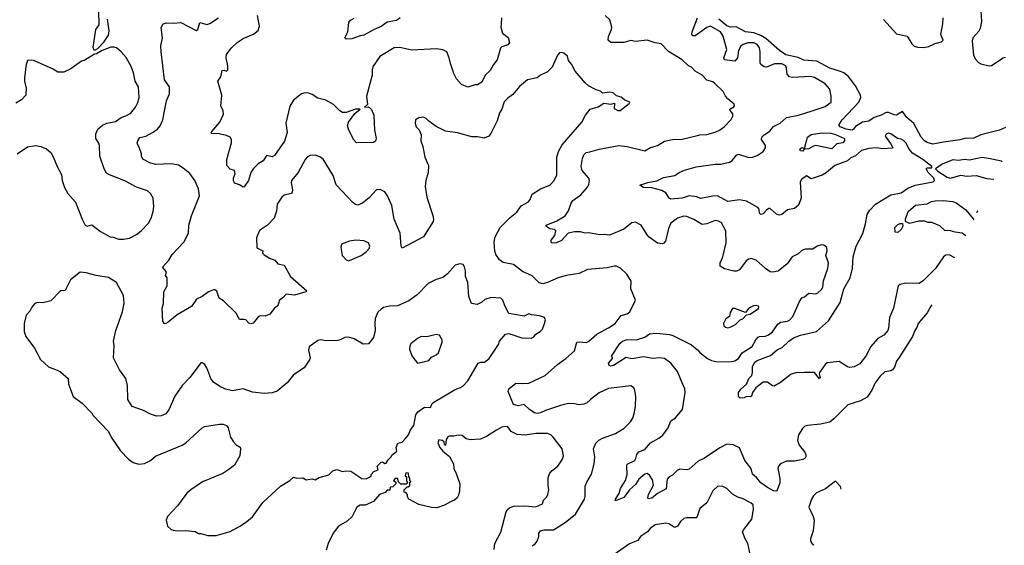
# Model space of a CAD drawing. Extents: x 2133461 to 2293071, y 753526 to 916327.
# Tile 37 of 256: x 2225698 to 2234105, y 778050 to 782539. Entities that reach past the tile are written whole.
import ezdxf

# ---------------------------------------------------------------- set-up
doc = ezdxf.new("R2010")
doc.units = 0

msp = doc.modelspace()

# ---------------------------------------------------------------- linework, layer by layer
at = {"layer": '0CON10XD'}
for points in [[(2226371.2, 782615), (2226373.6, 782496.4), (2226343.8, 782455), (2226323.6, 782303.6), (2226331.7, 782281.7)], [(2226331.7, 782281.7), (2226345, 782282.5), (2226365.8, 782294.2), (2226415, 782348), (2226455, 782407.5), (2226462.5, 782445), (2226447.5, 782545)], [(2230073.8, 778045), (2230098.1, 778061.9), (2230115.5, 778084.5), (2230130, 778125), (2230131.2, 778155), (2230145.7, 778174.3), (2230175, 778182.9), (2230255, 778182), (2230355, 778245.7), (2230444.2, 778315), (2230521.5, 778445), (2230526.6, 778466.6), (2230526.7, 778555), (2230540.2, 778589.8), (2230580.8, 778659.2), (2230603.3, 778746.7), (2230609.6, 778805), (2230597.8, 778875), (2230617.4, 778922.6), (2230642.8, 778947.2), (2230675, 778965.7), (2230785.4, 779004.6), (2230858.3, 779051.7), (2230914, 779105), (2230933, 779137), (2230945.8, 779175), (2230955.8, 779235), (2230959.2, 779325), (2230947, 779387), (2230939.3, 779399.3), (2230915, 779412.5), (2230725, 779390.8), (2230645, 779351.9), (2230572.5, 779295), (2230537.5, 779265), (2230515, 779256.5), (2230475, 779249.5), (2230435, 779260), (2230385, 779260.5), (2230315, 779244.5), (2230187, 779203), (2230145, 779182.5), (2230115, 779176.9), (2230095, 779182.5), (2230055, 779208), (2230005, 779252), (2229955, 779241.9), (2229915, 779253.8), (2229869.2, 779365), (2229873.9, 779386.1), (2229935, 779436), (2229995, 779431.2), (2230045, 779435.4), (2230185, 779500), (2230290.8, 779595), (2230362.5, 779645), (2230435, 779712.5), (2230455, 779784), (2230475, 779788.2), (2230536.2, 779783.8), (2230557.5, 779795), (2230626.4, 779853.6), (2230725, 779906.7), (2230782.5, 779945), (2230835, 780012.9), (2230885, 780026.2), (2230908.8, 780045), (2230956.7, 780145), (2230915, 780240), (2230918.8, 780305), (2230881.2, 780365), (2230828.3, 780418.3), (2230795, 780434), (2230775, 780435.7), (2230715, 780419.2), (2230545, 780405.7), (2230475, 780372), (2230365, 780354.2), (2230295, 780334.4), (2230205.4, 780294.6), (2230165, 780283.5), (2230133.4, 780293.4), (2230075, 780351.1), (2229990.8, 780389.2), (2229915, 780450), (2229825, 780464.6), (2229795, 780489.2), (2229764.7, 780535), (2229755, 780562.5), (2229747.9, 780642.1), (2229758.1, 780685), (2229799.4, 780765), (2229885, 780851.4), (2229942.5, 780895), (2229979.1, 780950.9), (2230041.2, 780985), (2230056.2, 781005), (2230075, 781050), (2230145, 781096.2), (2230225, 781126.2), (2230262, 781165), (2230285.7, 781215), (2230283.3, 781365), (2230297.8, 781415), (2230330.6, 781469.4), (2230496.7, 781665), (2230530, 781725), (2230570, 781775), (2230637.5, 781795), (2230685, 781826.7), (2230745, 781818.8), (2230777.5, 781827.5), (2230775, 781780), (2230805, 781762.5), (2230825, 781762.5), (2230902.5, 781825), (2230907.5, 781835), (2230865, 781852.5), (2230835, 781878.8), (2230795, 781890), (2230765, 781914.2), (2230735, 781920.8), (2230675, 781912.5), (2230658.3, 781928.3), (2230620.5, 781940.5), (2230554.4, 781974.4), (2230525, 781998.8), (2230439.7, 782099.7), (2230410.7, 782160.7), (2230385, 782190), (2230375, 782227.5), (2230345, 782253.3), (2230325, 782260), (2230307.5, 782255), (2230291.2, 782235), (2230244.2, 782135), (2230204.6, 782095.4), (2230144.3, 782065.7), (2230115, 782043.8), (2230033.9, 782026.1), (2229965, 781968.8), (2229908.2, 781901.8), (2229865, 781870), (2229835, 781836.7), (2229814.2, 781775), (2229795, 781743.3), (2229774.3, 781675.7), (2229722.1, 781567.9), (2229704.3, 781545.7), (2229665, 781528), (2229607.9, 781537.9), (2229557.9, 781537.9), (2229435, 781572), (2229335, 781586), (2229255, 781626.7), (2229191.7, 781671.7), (2229170, 781695), (2229145, 781707.5), (2229105, 781702.5), (2229077.5, 781685), (2229073.9, 781653.9), (2229083.9, 781623.9), (2229108.3, 781598.3), (2229126.7, 781555), (2229123.8, 781505), (2229141.2, 781455), (2229158, 781365), (2229189.2, 781295), (2229186, 781235), (2229164.4, 781165.6), (2229161.1, 781115), (2229173.1, 781023.1), (2229226.4, 780866.4), (2229232.5, 780835), (2229227.5, 780815), (2229145.7, 780684.3), (2228965, 780587.5), (2228956.2, 780606.2), (2228947.5, 780715), (2228896.5, 780835), (2228875, 780952.5), (2228837.5, 781035), (2228815, 781068.8), (2228775, 781089.2), (2228745, 781085.8), (2228682.1, 781017.9), (2228625, 780972), (2228585.9, 780954.1), (2228565, 780960), (2228545, 780974.2), (2228399.6, 781129.6), (2228375, 781208.8), (2228287.9, 781347.9), (2228259.5, 781369.5), (2228221.7, 781381.7), (2228175, 781379.2), (2228155, 781368.8), (2228135, 781346.7), (2228074.3, 781235), (2228020, 781165), (2228016.7, 781145), (2228026.9, 781085), (2228024.3, 781065.7), (2228015, 781054), (2227955, 781040), (2227935.8, 781025), (2227896.2, 780965), (2227891.2, 780905), (2227872, 780845), (2227815, 780783.8), (2227745, 780738.8), (2227719.2, 780675), (2227722.3, 780592.3), (2227773.3, 780565), (2227772.5, 780545), (2227785, 780532.5), (2227831.7, 780501.7), (2227876.1, 780486.1), (2227903, 780453), (2227955, 780442.5), (2228008.8, 780345), (2228150, 780225), (2228140, 780215), (2228045, 780186.9), (2227974.1, 780195.9), (2227945, 780163.3), (2227916.1, 780143.9), (2227908.8, 780115), (2227902.5, 780095), (2227873.6, 780076.4), (2227832.5, 780025), (2227795, 780007.5), (2227755, 780010), (2227736.4, 780003.6), (2227691.7, 779948.3), (2227670.7, 779940.7), (2227655, 779947.5), (2227630, 779975), (2227615, 779980), (2227575, 779977.5), (2227545, 780032.5), (2227439.5, 780139.5), (2227402.3, 780162.3), (2227380.7, 780220.7), (2227365, 780233.3), (2227353, 780233), (2227310, 780215), (2227255, 780176), (2227206.8, 780153.2), (2227165, 780089.2), (2227041.2, 780018.8), (2226965, 779956.7), (2226945, 779943.3), (2226933, 779943), (2226920, 779965), (2226914, 780075), (2226926.7, 780115), (2226930, 780215), (2226956.7, 780265), (2226957.5, 780335), (2226942.5, 780355), (2226952.5, 780385), (2226917.5, 780425), (2226970, 780485), (2227000, 780535), (2227099.8, 780640.2), (2227140, 780715), (2227142.5, 780785), (2227164.4, 780865), (2227234, 781035), (2227226, 781095), (2227194.2, 781165), (2227150, 781225), (2227095, 781272.5), (2227055, 781295.6), (2226995, 781308.6), (2226857.3, 781302.7), (2226808.3, 781318.3), (2226749.5, 781349.5), (2226736.7, 781375), (2226736.7, 781395), (2226721.7, 781441.7), (2226702, 781485), (2226706.2, 781505), (2226725, 781532), (2226775, 781544.4), (2226832, 781575), (2226875.4, 781604.6), (2226897.4, 781632.6), (2226921.5, 781685), (2226951.4, 781845), (2226977.5, 781905), (2226976.5, 781965), (2226934.3, 782025), (2226904.5, 782264.5), (2226904.4, 782315.6), (2226918, 782385), (2226906.1, 782473.9), (2226923.3, 782505), (2226955, 782513.3), (2227015, 782508.8), (2227075, 782516.7), (2227205, 782446.7), (2227220, 782455), (2227235, 782516.7), (2227295, 782498.6), (2227322.1, 782507.9), (2227394.3, 782555.7)], [(2229812, 782555), (2229808.3, 782501.7), (2229806, 782475), (2229821.2, 782425), (2229868.5, 782388.5), (2229881.2, 782345), (2229865, 782323.8), (2229815, 782308), (2229802.5, 782297.5), (2229775, 782196.7), (2229742.7, 782157.3), (2229713.8, 782105), (2229673.3, 782065), (2229642.5, 782005), (2229606.4, 781983.6), (2229585, 781982.5), (2229525, 781963.8), (2229471.2, 781985), (2229428.8, 782035), (2229405, 782080), (2229375.6, 782165), (2229365.5, 782215), (2229344.5, 782264.5), (2229311.7, 782281.7), (2229255, 782291.5), (2229045, 782278.6), (2228945, 782300.8), (2228895, 782299.2), (2228773.8, 782225), (2228717, 782143), (2228707.5, 782115), (2228708.6, 782085), (2228708.1, 782065), (2228660, 781885), (2228668.8, 781815), (2228642.5, 781792.5), (2228675, 781793.8), (2228685, 781788.8), (2228702.1, 781772.1), (2228722.9, 781725), (2228727.3, 781595), (2228740.4, 781525), (2228735, 781503.3), (2228720, 781490), (2228575, 781486.5), (2228547.8, 781515), (2228504.6, 781605), (2228497.8, 781635), (2228505.6, 781664.4), (2228560.6, 781739.4), (2228606.2, 781776.2), (2228565.5, 781775.5), (2228485, 781746.2), (2228455, 781747.5), (2228430.5, 781760.5), (2228377.5, 781815), (2228312.4, 781852.4), (2228245, 781868.6), (2228195, 781900), (2228165, 781911.4), (2228135, 781915.7), (2228105, 781905.7), (2228035, 781851.4), (2228005, 781802), (2227971.1, 781655), (2227982.9, 781575), (2227958.1, 781501.9), (2227875, 781380), (2227855, 781367.5), (2227805, 781380), (2227776, 781335), (2227735, 781308.1), (2227695, 781267.1), (2227672.2, 781235), (2227653, 781167), (2227615, 781113.3), (2227605, 781110), (2227575, 781128.8), (2227532, 781142), (2227523.3, 781165), (2227523.9, 781186.1), (2227536.7, 781225), (2227531.7, 781251.7), (2227495, 781262.5), (2227466.7, 781295), (2227468, 781345), (2227507, 781487), (2227506.7, 781515), (2227496.1, 781536.1), (2227465, 781550), (2227400, 781565), (2227338.3, 781568.3), (2227333.3, 781573.3), (2227337.5, 781585), (2227406.2, 781665), (2227437.7, 781732.3), (2227435, 781760), (2227416.7, 781805), (2227422.5, 781895), (2227390, 782015), (2227415, 782050), (2227427.5, 782105), (2227445, 782108.8), (2227465, 782100), (2227475, 782110), (2227474.4, 782145), (2227460, 782215), (2227465, 782242.5), (2227503.8, 782295), (2227555, 782344), (2227605, 782379.2), (2227693.3, 782415), (2227734.1, 782445.9), (2227746.2, 782485), (2227727.5, 782575)], [(2228946.1, 782553.9), (2228915, 782532.5), (2228835, 782517.1), (2228785, 782482.2), (2228725, 782456.2), (2228635, 782406.7), (2228605, 782402.5), (2228535, 782376.7), (2228485, 782372), (2228474.2, 782385.8), (2228500, 782435), (2228507.5, 782515), (2228523.9, 782536.1), (2228555, 782552.5)], [(2233487.2, 780104.1), (2233477.1, 780092.9), (2233446, 780035), (2233370.8, 779945), (2233358.3, 779911.7), (2233340, 779885), (2233322.5, 779835), (2233206, 779655), (2233185.7, 779624.3), (2233167.4, 779572.6), (2233149.8, 779550.2), (2233135, 779540), (2233085, 779532.9), (2233044.4, 779495), (2233002, 779438), (2232975, 779376), (2232935, 779314.2), (2232876.7, 779285), (2232769.3, 779250.7), (2232650.5, 779129.5), (2232615, 779103.3), (2232535, 779084.5), (2232425, 779074.4), (2232403, 779067), (2232380.8, 779049.2), (2232347.1, 778995), (2232339.2, 778945), (2232354.5, 778905), (2232400.6, 778845), (2232410, 778825), (2232410.8, 778805), (2232405, 778794), (2232385, 778782.2), (2232315, 778769.5), (2232245, 778768.2), (2232194, 778745), (2232177.5, 778725), (2232171.2, 778705), (2232188.3, 778621.7), (2232189.4, 778580.6), (2232163, 778517), (2232155, 778512.5), (2232135, 778516.7), (2232083.3, 778545), (2232026.2, 778585), (2231988.9, 778628.9), (2231955, 778656.7), (2231944.2, 778705), (2231890.8, 778775), (2231842.6, 778882.6), (2231788.6, 778908.6), (2231735, 778913.3), (2231675, 778882.9), (2231544, 778795), (2231491.1, 778768.9), (2231415, 778702), (2231395, 778696), (2231335, 778700), (2231312.1, 778687.9), (2231270.5, 778649.5), (2231243.3, 778635), (2231226.2, 778615), (2231217, 778533), (2231145, 778493.3), (2231095, 778454.3), (2231065, 778447.5), (2231060, 778455), (2231066, 778485), (2231108.6, 778565), (2231101.7, 778608.3), (2231075, 778650.8), (2231055, 778662.5), (2231035, 778657.5), (2230985, 778615.7), (2230955, 778570.8), (2230905.7, 778525), (2230855, 778457.5), (2230785, 778430), (2230784, 778445), (2230817.4, 778492.6), (2230827.5, 778535), (2230870.6, 778605), (2230884.5, 778655.5), (2230881.1, 778725), (2230885.7, 778744.3), (2230950, 778775), (2230959.5, 778790.5), (2230966.9, 778825), (2230985, 778847.5), (2231035, 778868.8), (2231084.6, 778925.4), (2231155.5, 778964.5), (2231188.3, 778991.7), (2231236.2, 779055), (2231257.7, 779112.3), (2231295, 779137.5), (2231358.6, 779211.4), (2231380.3, 779355), (2231375.8, 779385.8), (2231355, 779437.5), (2231315.2, 779535.2), (2231256.6, 779606.6), (2231205, 779646.6), (2231165, 779651), (2231105, 779646.5), (2231025, 779659.4), (2230925, 779643.5), (2230875, 779655.6), (2230768.8, 779585), (2230745, 779580), (2230730, 779585), (2230726.7, 779605), (2230760, 779645), (2230760, 779655), (2230750, 779665), (2230821.1, 779775), (2230845, 779792.7), (2230885, 779808.5), (2230965, 779805.7), (2231035, 779828.8), (2231074.4, 779855.6), (2231135, 779862), (2231245, 779850), (2231275, 779841.1), (2231433.4, 779763.4), (2231485, 779720.6), (2231506.1, 779696.1), (2231570.8, 779645), (2231605, 779628.5), (2231657, 779617), (2231775, 779618.8), (2231805, 779624.5), (2231835, 779646.9), (2231867.8, 779695), (2231951.9, 779748.1), (2231982.5, 779805), (2232002.4, 779827.6), (2232015.6, 779834.4), (2232065, 779836.7), (2232091.1, 779848.9), (2232125, 779874.2), (2232172.1, 779937.9), (2232193.5, 779956.5), (2232252.5, 779965), (2232275, 779975.7), (2232300.6, 780005), (2232355, 780133.3), (2232375, 780163.3), (2232398.3, 780171.7), (2232435, 780203.3), (2232495, 780198.8), (2232512.7, 780207.3), (2232544, 780235), (2232555.5, 780254.5), (2232561.3, 780308.7), (2232597.5, 780415), (2232603.9, 780463.9), (2232580, 780525), (2232591.2, 780565), (2232590, 780595), (2232563.6, 780613.6), (2232545, 780616.7), (2232505.8, 780604.2), (2232471.4, 780578.6), (2232405, 780579.4), (2232375, 780568.6), (2232345, 780539.2), (2232294.5, 780515.5), (2232252, 780455), (2232175, 780392.9), (2232125, 780384.4), (2232105, 780386.9), (2232065, 780413.3), (2231985, 780484.2), (2231945, 780498.6), (2231923.3, 780495), (2231901.3, 780478.7), (2231845, 780402), (2231819.1, 780390.9), (2231795, 780391.1), (2231715, 780412), (2231680, 780435), (2231680, 780465), (2231697.8, 780502.2), (2231730.8, 780635), (2231728, 780735), (2231690, 780805), (2231665, 780820), (2231635, 780824), (2231564.4, 780795.6), (2231525, 780790), (2231455, 780833.3), (2231395, 780858.5), (2231369.2, 780860.8), (2231315, 780843.3), (2231258.7, 780801.3), (2231236.9, 780755), (2231211.8, 780648.2), (2231199.3, 780630.7), (2231185, 780624.2), (2231145, 780632), (2231073.2, 780683.2), (2231055, 780701.2), (2231004.5, 780784.5), (2230955, 780810.8), (2230925, 780804), (2230855, 780750.8), (2230735, 780698.8), (2230695, 780706.2), (2230652.3, 780702.3), (2230555, 780718.8), (2230526.4, 780716.4), (2230485, 780728), (2230435, 780727.5), (2230381.2, 780715), (2230325, 780653.1), (2230282.5, 780635), (2230245, 780631.2), (2230235, 780640), (2230236.2, 780655), (2230268, 780695), (2230275.7, 780735), (2230265, 780748), (2230225, 780754.3), (2230206.7, 780765), (2230193.3, 780775), (2230193.8, 780785), (2230285, 780820.5), (2230356.7, 780863.3), (2230385, 780906.2), (2230407.4, 780972.6), (2230421.4, 780995), (2230490, 781045), (2230545, 781108.8), (2230557.6, 781132.4), (2230562.9, 781165), (2230557.5, 781185), (2230500.5, 781250.5), (2230491.8, 781285), (2230504.5, 781355), (2230515.6, 781385), (2230533.6, 781406.4), (2230565, 781410), (2230645.7, 781434.3), (2230815, 781463.5), (2230885, 781456), (2231035, 781420.6), (2231085, 781448.9), (2231145, 781466), (2231205, 781502), (2231273.2, 781516.8), (2231355, 781520), (2231475, 781548.1), (2231505, 781555.6), (2231565, 781557.5), (2231635, 781578.6), (2231673.3, 781595), (2231713.3, 781625), (2231773.9, 781686.1), (2231786.2, 781715), (2231786.2, 781735), (2231763.8, 781765), (2231762.5, 781775), (2231796.7, 781795), (2231801.2, 781805), (2231797.3, 781817.3), (2231744.3, 781864.3), (2231725, 781887.5), (2231705, 781927.5), (2231633.3, 781995), (2231615, 782008.8), (2231565, 782023.3), (2231525, 782066), (2231465, 782098.8), (2231435, 782132.5), (2231407.5, 782145), (2231355.8, 782195.8), (2231237.6, 782267.6), (2231175, 782333.3), (2231125, 782341.2), (2231055, 782364), (2230955, 782352), (2230915, 782361.2), (2230855, 782345.6), (2230745, 782344.2), (2230721.2, 782365), (2230726, 782395), (2230750, 782455), (2230754.2, 782475), (2230737.3, 782537.3), (2230696.1, 782576.1)], [(2233683.9, 780504.2), (2233635, 780531.8), (2233605, 780527.5), (2233586.9, 780515), (2233516.3, 780413.7), (2233415, 780312.2), (2233378, 780285), (2233265, 780290.5), (2233215, 780278.1), (2233197.5, 780265), (2233158.5, 780075), (2233125.5, 779995), (2233117.5, 779905), (2233110.6, 779885), (2233077.5, 779845), (2233025, 779815.7), (2232963.8, 779746.2), (2232928.6, 779675), (2232870.3, 779599.7), (2232822.5, 779575), (2232785, 779569.4), (2232765, 779574.6), (2232695, 779620), (2232592.5, 779607.5), (2232576.4, 779595), (2232525.7, 779525), (2232523.3, 779515), (2232532.5, 779487.5), (2232527, 779473), (2232485, 779526.7), (2232395, 779527.5), (2232385, 779523.3), (2232335, 779527.5), (2232285, 779511.4), (2232195, 779440), (2232139.3, 779410.7), (2232125, 779413.3), (2232084.2, 779444.2), (2232045.7, 779444.3), (2231984, 779396), (2231956.2, 779355), (2231946.1, 779323.9), (2231935, 779317.5), (2231905, 779322.5), (2231885, 779310), (2231848.3, 779308.3), (2231835, 779320), (2231834.3, 779355), (2231855, 779383.8), (2231903, 779427), (2231923.1, 779475), (2231949.7, 779500.3), (2231956.4, 779525), (2231955, 779577.5), (2231975, 779615.5), (2231995, 779628.2), (2232108.6, 779671.4), (2232165, 779719.5), (2232209.2, 779740.8), (2232265.4, 779795), (2232305, 779823.2), (2232363.8, 779846.2), (2232502.5, 779875), (2232602.8, 779967.2), (2232702.2, 780125), (2232735, 780242), (2232789.5, 780335), (2232807.9, 780417.9), (2232815.4, 780514.6), (2232840, 780605), (2232896.4, 780713.6), (2232921.2, 780795), (2232935.3, 780874.7), (2232956.9, 780913.1), (2233006.5, 780963.5), (2233135, 781044.4), (2233225, 781061.9), (2233280.9, 781099.1), (2233345, 781126.9), (2233498.8, 781155), (2233507.8, 781165), (2233503.6, 781185), (2233455.6, 781235), (2233438.8, 781265), (2233446.1, 781273.9), (2233487, 781273), (2233486.7, 781285), (2233410.6, 781345), (2233320.1, 781400.1), (2233291.3, 781435), (2233265, 781487.5), (2233245, 781508.6), (2233225, 781520), (2233194.3, 781524.3), (2233135, 781565.8), (2233115, 781570.8), (2233097.3, 781562.7), (2233088, 781545), (2233132.7, 781482.7), (2233148.8, 781455), (2233152.5, 781445), (2233148.3, 781441.7), (2233065, 781435.5), (2233015, 781444.3), (2232949.5, 781440.5), (2232885, 781423.3), (2232835, 781375.8), (2232795, 781358.2), (2232765, 781334), (2232656.7, 781295), (2232585, 781231.2), (2232549.7, 781210.3), (2232455, 781179.2), (2232415, 781205.8), (2232374, 781175), (2232360.8, 781155), (2232371.4, 781015), (2232348, 780955), (2232315, 780927.5), (2232255, 780916.2), (2232205, 780876.7), (2232185, 780871.2), (2232159.3, 780879.3), (2232105, 780927.5), (2232095, 780927.5), (2232075, 780913.8), (2232045, 780880), (2232025, 780876.2), (2232015, 780887.5), (2232010.7, 780920.7), (2232001.4, 780935), (2231905, 780990), (2231845, 780999.5), (2231745, 780986.5), (2231655, 781034.4), (2231615, 781033.3), (2231515, 781013.1), (2231477.4, 781027.4), (2231415, 781034.5), (2231355, 781013.8), (2231257.3, 781007.3), (2231244.4, 781014.4), (2231215, 781059.4), (2231181.7, 781081.7), (2231095, 781102.7), (2231025, 781107.5), (2230992.5, 781125), (2231062, 781148), (2231137.4, 781162.6), (2231195, 781191.2), (2231290.5, 781209.5), (2231330, 781235), (2231375, 781254), (2231475, 781281.4), (2231635, 781305.4), (2231685, 781306.5), (2231757.7, 781322.3), (2231782.6, 781337.4), (2231817.1, 781382.9), (2231835, 781391.1), (2231925, 781361.8), (2231955, 781363.9), (2231995, 781380.4), (2232045, 781413.5), (2232066.1, 781445), (2232066.1, 781465), (2232032.3, 781515), (2232034.6, 781535), (2232055, 781555.6), (2232103.4, 781586.6), (2232134, 781626), (2232191.2, 781655), (2232245.6, 781704.4), (2232347.5, 781725), (2232465, 781762), (2232575, 781796.7), (2232627.5, 781835), (2232626.7, 781885), (2232616.7, 781945), (2232575, 781992), (2232485, 782046.7), (2232450, 782055), (2232295.5, 782045.5), (2232271.2, 782051.2), (2232250, 782075), (2232246.3, 782126.3), (2232238.6, 782145), (2232205, 782162.7), (2232143.2, 782163.2), (2232075, 782133.3), (2232055, 782138), (2232026.4, 782156.4), (2232019.8, 782169.8), (2232021.2, 782265), (2232015, 782298), (2231995, 782327.1), (2231965, 782342.7), (2231915, 782341.8), (2231875, 782327.1), (2231855, 782312.2), (2231835.4, 782275), (2231827.6, 782212.4), (2231805, 782185.6), (2231715.5, 782195.5), (2231710.4, 782215), (2231734.7, 782285.3), (2231705, 782398), (2231681.8, 782435), (2231595, 782482.9), (2231565, 782472.8), (2231465, 782402.7), (2231445, 782401.4), (2231437.8, 782415), (2231439.2, 782435), (2231485.3, 782555)], [(2234115, 781619.1), (2234065, 781595.5), (2233905, 781556.4), (2233845, 781527.7), (2233765, 781526.1), (2233725, 781513.4), (2233585, 781492.8), (2233495, 781476.7), (2233445, 781491.5), (2233422.5, 781505), (2233394.4, 781535), (2233332.5, 781652.5), (2233273, 781703), (2233235, 781754.2), (2233185, 781723.1), (2233165, 781725.6), (2233115, 781747.8), (2233095, 781747.5), (2233055, 781724.6), (2232995, 781704.1), (2232947.9, 781672.1), (2232895, 781662.8), (2232835, 781626), (2232817, 781603), (2232805, 781597.2), (2232754, 781604), (2232704.5, 781625), (2232693.6, 781635), (2232694.5, 781645), (2232719.4, 781685), (2232862.3, 781835), (2232880.3, 781875), (2232876.5, 781895), (2232835.1, 781975.1), (2232773.8, 782053.8), (2232735.2, 782085.2), (2232705, 782096.3), (2232615, 782124.3), (2232505, 782184.1), (2232394.2, 782194.2), (2232346.3, 782216.3), (2232240.6, 782240.6), (2232184.5, 782275), (2232069.4, 782379.4), (2232025, 782404.4), (2231965, 782427), (2231895.6, 782435.6), (2231815, 782477.1), (2231763.1, 782476.9), (2231735, 782486.8), (2231666.2, 782545)], [(2233072.1, 782542.1), (2233185, 782418.9), (2233275, 782398.8), (2233315, 782331.9), (2233335, 782312.5), (2233365, 782303.5), (2233415, 782301.5), (2233460.8, 782310.8), (2233515, 782335.7), (2233568.7, 782351.3), (2233584, 782365), (2233563.5, 782413.5), (2233580.9, 782505), (2233583.1, 782555)], [(2233905.6, 782615), (2233911.5, 782525), (2233897.5, 782465), (2233887.6, 782442.4), (2233836.2, 782385), (2233831.9, 782358.1), (2233842.3, 782235), (2233855.6, 782205), (2233885, 782174.2), (2233905, 782163.1), (2233975.4, 782144.6), (2233995, 782149.4), (2234095, 782213.3), (2234115, 782220.5)], [(2226585, 780664), (2226635.5, 780674.5), (2226696.7, 780705), (2226736.2, 780735), (2226797.9, 780802.1), (2226820, 780845), (2226837.7, 780902.3), (2226842, 780945), (2226836.2, 781015), (2226815.8, 781055.8), (2226788.3, 781078.3), (2226695, 781108.5), (2226595, 781162.7), (2226465, 781213.1), (2226439.8, 781229.8), (2226420, 781265), (2226383.1, 781375), (2226380, 781465), (2226374.3, 781485), (2226347.5, 781525), (2226349.4, 781565), (2226365, 781604), (2226405, 781638.6), (2226442.5, 781655), (2226515, 781670.4), (2226565, 781703.1), (2226605, 781717.1), (2226647.7, 781742.3), (2226686.6, 781793.4), (2226706.5, 781833.5), (2226718.1, 781875), (2226711.4, 781965), (2226684.2, 782015), (2226669.2, 782085), (2226649.1, 782139.1), (2226606.3, 782216.3), (2226565, 782265.8), (2226525, 782298), (2226505, 782305.8), (2226475.8, 782305.8), (2226403.1, 782276.9), (2226355, 782246.7), (2226336.4, 782243.6), (2226255, 782192.5), (2226225, 782186), (2226135, 782120), (2226075, 782090), (2226025, 782090), (2225985, 782117.5), (2225825, 782187.5), (2225803, 782193), (2225765, 782190), (2225753.6, 782156.4), (2225740, 782045), (2225740, 782015), (2225753.6, 781953.6), (2225750, 781895), (2225713.9, 781856.1), (2225665, 781826.2)], [(2232385, 781417.5), (2232365, 781420), (2232360, 781435), (2232375, 781446.7), (2232400, 781440), (2232425.8, 781535), (2232455, 781559.5), (2232546.4, 781573.6), (2232625, 781569), (2232665, 781559.8), (2232741.8, 781525), (2232739.6, 781505), (2232725, 781487.7), (2232675, 781479.2), (2232633.4, 781436.6), (2232495, 781463.8), (2232475, 781459.6), (2232435, 781435.6), (2232413.8, 781433.8), (2232400, 781440), (2232385, 781417.5)], [(2225675, 781394.5), (2225765, 781453.1), (2225835, 781463.5), (2225877.2, 781457.2), (2225927.8, 781437.8), (2225964.6, 781404.6), (2225985, 781368.8), (2226016.9, 781285), (2226055, 781217.5), (2226060.8, 781165), (2226081.4, 781105), (2226108, 781055), (2226175, 780981.2), (2226230, 780835), (2226256.7, 780785), (2226275, 780776.7), (2226315, 780787.5), (2226389.3, 780729.3), (2226470, 780685), (2226495, 780682.5), (2226544.1, 780664.1), (2226585, 780664)], [(2234087.8, 781325.6), (2234080.3, 781330.3), (2233985, 781352), (2233915, 781361.2), (2233809.1, 781340.9), (2233765, 781344.2), (2233715, 781336), (2233665, 781343.8), (2233575, 781306), (2233517.5, 781265), (2233536.7, 781245), (2233618, 781195), (2233644.2, 781185.8), (2233735, 781212), (2233785, 781202.5), (2233865, 781210), (2233955, 781184.3), (2234014.3, 781176.1)], [(2233777.6, 780694.7), (2233745, 780716), (2233684.1, 780724.1), (2233645, 780736.2), (2233598.3, 780738.3), (2233555, 780780), (2233485, 780806.7), (2233455, 780806.7), (2233425, 780820), (2233375, 780818.8), (2233295, 780800), (2233260, 780815), (2233262.5, 780835), (2233285, 780900), (2233347.5, 780955), (2233445, 780965.8), (2233483.3, 780986.7), (2233515, 780992.5), (2233583.7, 780996.3), (2233665, 780986.9), (2233695, 780974.4), (2233775.2, 780915.2), (2233838.8, 780838.8), (2233843.6, 780829)], [(2233873.1, 780888.9), (2233876.3, 780903.7), (2233881.7, 780906.5)], [(2233195, 780721.2), (2233173.9, 780723.9), (2233170, 780765), (2233195, 780788.8), (2233215, 780798.8), (2233235, 780800), (2233238.8, 780775), (2233225, 780746.7), (2233195, 780721.2)], [(2228505, 780480.8), (2228515, 780484), (2228615, 780526.2), (2228659.7, 780560.3), (2228681.2, 780585), (2228688.8, 780605), (2228676.7, 780635), (2228635, 780650), (2228567.3, 780657.3), (2228512.8, 780647.2), (2228445, 780622.5), (2228440, 780595), (2228451.4, 780525), (2228485, 780488), (2228505, 780480.8)], [(2227305, 778133.3), (2227375, 778133.8), (2227495, 778168.8), (2227584.1, 778215.9), (2227637.3, 778252.7), (2227685, 778293.3), (2227774.3, 778415.7), (2227925.8, 778554.2), (2228005, 778603.3), (2228035, 778632.5), (2228065, 778623.3), (2228115, 778626.7), (2228145, 778610), (2228195, 778617.5), (2228221.7, 778608.3), (2228255, 778630), (2228337, 778653), (2228372.5, 778685), (2228405, 778698.8), (2228455, 778680), (2228485, 778686.7), (2228525, 778682.5), (2228620.7, 778620.7), (2228655, 778617.5), (2228685, 778632.5), (2228700, 778645), (2228700, 778655), (2228720.7, 778679.3), (2228760, 778695), (2228750, 778725), (2228785, 778760), (2228795, 778762.5), (2228815, 778750), (2228828.3, 778751.7), (2228845, 778780), (2228870, 778805), (2228875, 778820), (2228917, 778853), (2228913.3, 778885), (2228927, 778923), (2228965, 778930), (2228988.3, 778958.3), (2229017, 778993), (2229034.1, 779035.9), (2229062.5, 779075), (2229081.2, 779165), (2229098.3, 779191.7), (2229155, 779229.2), (2229205, 779227.5), (2229219.2, 779260.8), (2229235, 779274), (2229415, 779380.8), (2229461.7, 779398.3), (2229486.2, 779415), (2229525.5, 779454.5), (2229613.3, 779605), (2229635, 779613.3), (2229665.9, 779614.1), (2229707.5, 779645), (2229786.7, 779765), (2229793.8, 779795), (2229845.9, 779854.1), (2229875, 779860), (2229985, 779823.3), (2230065, 779820), (2230085, 779828.8), (2230105.7, 779854.3), (2230143.3, 779875), (2230161.2, 779895), (2230180, 779945), (2230187.5, 779975), (2230180, 779995), (2230135, 780010), (2230069.2, 780019.2), (2230045, 780026), (2230005, 780007.5), (2229875, 780031.2), (2229840, 780095), (2229823.8, 780145), (2229805, 780161.2), (2229723.9, 780166.1), (2229670.3, 780149.7), (2229643.2, 780126.8), (2229605, 780106.2), (2229556, 780116), (2229534.2, 780175), (2229525.6, 780295), (2229505.8, 780345), (2229504, 780395), (2229495, 780430), (2229485, 780447.5), (2229455, 780453.3), (2229415, 780443.3), (2229352.1, 780367.9), (2229311.1, 780338.9), (2229255, 780320.8), (2229185, 780285.8), (2229091.5, 780188.5), (2229021.1, 780138.9), (2228925, 780095.8), (2228855, 780092.9), (2228805, 780080), (2228785, 780068), (2228755, 780042.5), (2228733, 779987), (2228729.2, 779945), (2228733.9, 779886.1), (2228720, 779825), (2228675, 779770), (2228629.5, 779769.5), (2228553, 779813), (2228505, 779828.6), (2228475, 779824.4), (2228435, 779804.3), (2228415, 779800.8), (2228315, 779797.5), (2228265, 779806.2), (2228245, 779798.8), (2228170, 779745), (2228163.6, 779716.4), (2228178.3, 779651.7), (2228173.3, 779635), (2228127.5, 779565), (2228035, 779506.7), (2227981.2, 779438.8), (2227895, 779368), (2227852.3, 779352.3), (2227785.9, 779345.9), (2227685, 779358), (2227605.7, 779385.7), (2227515, 779370.8), (2227454.3, 779384.3), (2227405.4, 779405.4), (2227351.4, 779445), (2227330.8, 779475), (2227296.7, 779565), (2227277.5, 779595), (2227255, 779610), (2227245, 779610), (2227152.3, 779487.7), (2227084, 779415), (2227022, 779325), (2226971.2, 779208.8), (2226945.7, 779174.3), (2226905, 779155.8), (2226865, 779154.2), (2226815, 779169.2), (2226755, 779202), (2226657.5, 779235), (2226622, 779295), (2226618.8, 779415), (2226604.2, 779475), (2226548.9, 779548.9), (2226500.3, 779650.3), (2226504, 779755), (2226498.1, 779795), (2226520, 779885), (2226575.7, 780045), (2226590, 780115), (2226584.3, 780185), (2226523.8, 780295), (2226455, 780337.5), (2226350, 780355), (2226265, 780378.8), (2226215, 780383.3), (2226132.7, 780317.3), (2226085, 780227.5), (2226045, 780222.5), (2225965, 780137.5), (2225895, 780121.2), (2225847, 780123), (2225825, 780112.5), (2225802.5, 780085), (2225785, 780050), (2225752.5, 780015), (2225736.7, 779945), (2225737, 779877), (2225750, 779835), (2225823.6, 779733.6), (2225875, 779637.5), (2225945, 779573.3), (2226017.3, 779547.3), (2226045, 779531.2), (2226111.2, 779475), (2226115.8, 779425.8), (2226155, 779320), (2226230, 779265), (2226315, 779180), (2226325, 779160), (2226452.5, 779025), (2226483.3, 778965), (2226558.3, 778858.3), (2226627.5, 778785), (2226666.4, 778756.4), (2226715, 778743.3), (2226765, 778748.8), (2226815, 778773.8), (2226858.8, 778811.2), (2227085, 778906), (2227116.2, 778925), (2227255, 779053.8), (2227275, 779063.8), (2227405, 779083.8), (2227435, 779083.8), (2227463.6, 779073.6), (2227477.5, 779055), (2227499.2, 778975), (2227523.5, 778933.5), (2227545, 778908.8), (2227579.3, 778889.3), (2227583.6, 778873.6), (2227578.8, 778815), (2227532.5, 778735), (2227485, 778696.7), (2227432.5, 778665), (2227257.6, 778592.4), (2227160, 778525), (2227125.5, 778494.5), (2227045, 778386.7), (2226960, 778295), (2226950, 778265), (2226960, 778215), (2226990, 778185), (2227008.3, 778178.3), (2227045, 778173.3), (2227115, 778177.5), (2227195, 778167.5), (2227225, 778152.5), (2227245, 778152.5), (2227305, 778133.3)], [(2231745, 779906.7), (2231765, 779913.3), (2231810, 779935), (2231850, 779975), (2231872.5, 779985), (2231902.5, 780017.5), (2231935, 780024), (2232005, 780073.8), (2232010, 780085), (2232005, 780092.5), (2231985, 780098.8), (2231962.5, 780095), (2231923.3, 780075), (2231895, 780040), (2231805, 780072.5), (2231785, 780072.5), (2231765, 780040), (2231757.5, 780005), (2231727.5, 779985), (2231706.7, 779945), (2231710, 779925), (2231725, 779913.3), (2231745, 779906.7)], [(2229095, 779606.7), (2229135, 779613.8), (2229190.7, 779629.3), (2229215, 779656.7), (2229255, 779676.2), (2229273.3, 779695), (2229305.7, 779785), (2229304, 779805), (2229282.5, 779845), (2229255, 779850), (2229175, 779830), (2229125, 779832.5), (2229095, 779817.5), (2229037.7, 779772.3), (2229028.8, 779755), (2229027.5, 779725), (2229045, 779668), (2229095, 779606.7)], [(2229749.6, 778015), (2229753.8, 778066.2), (2229805, 778163.8), (2229851.9, 778335), (2229863.4, 778356.6), (2229878.9, 778371.1), (2229915, 778385.7), (2230012.1, 778387.9), (2230105, 778378.1), (2230163.3, 778405), (2230170, 778435), (2230198.8, 778465), (2230206.8, 778483.2), (2230215.7, 778525), (2230209.5, 778565), (2230210.9, 778629.1), (2230223.8, 778666.2), (2230245, 778690), (2230292.5, 778725), (2230334, 778785), (2230342, 778815), (2230330, 778875), (2230254.2, 778974.2), (2230234.1, 778994.1), (2230204.1, 779004.1), (2230105, 779006.5), (2230015, 778990), (2229945, 778998), (2229895, 779022), (2229865, 779062), (2229845, 779065.6), (2229815, 779058.1), (2229768.8, 779035), (2229685, 778978.6), (2229632.1, 778957.9), (2229545, 778952.5), (2229510.9, 778960.9), (2229475, 778987.5), (2229445, 778992), (2229405, 778981.2), (2229365, 778983.8), (2229352.3, 778977.7), (2229340, 778955), (2229335, 778902.5), (2229325, 778910), (2229322.5, 778935), (2229305, 778946.7), (2229277.5, 778952.5), (2229268.8, 778925), (2229284.3, 778884.3), (2229310, 778855), (2229368.3, 778808.3), (2229402, 778745), (2229403.8, 778705), (2229424.4, 778664.4), (2229455.8, 778575), (2229453.6, 778516.4), (2229445, 778480), (2229433, 778457), (2229410, 778435), (2229375, 778422.5), (2229325, 778393.8), (2229258.3, 778371.7), (2229215, 778373.3), (2229105, 778397.5), (2229020, 778445), (2229010, 778465), (2229010, 778485), (2228995, 778500), (2228980, 778505), (2228980, 778525), (2229005, 778550), (2229015, 778550), (2229028.3, 778561.7), (2229030, 778585), (2229037.5, 778595), (2229030, 778605), (2229030, 778625), (2229020, 778635), (2229017, 778667), (2228995, 778670), (2228990, 778645), (2229000, 778635), (2229000, 778605), (2229010, 778585), (2228998.3, 778571.7), (2228953, 778573), (2228931.7, 778591.7), (2228925, 778620), (2228905, 778620), (2228890, 778605), (2228908.3, 778588.3), (2228910, 778575), (2228885, 778550), (2228861.7, 778548.3), (2228858.3, 778521.7), (2228835, 778520), (2228818.3, 778501.7), (2228770, 778485), (2228720, 778425), (2228647, 778393), (2228605, 778392.5), (2228577.5, 778375), (2228536.2, 778295), (2228495, 778255.8), (2228421.2, 778215), (2228373.8, 778155), (2228331.2, 778065), (2228315, 778010)], [(2232712.8, 778529.1), (2232705, 778552.5), (2232665, 778597.5), (2232578.3, 778531.7), (2232502.1, 778497.9), (2232475, 778473.8), (2232458, 778445), (2232436, 778375), (2232474, 778295), (2232482, 778265), (2232473.8, 778175), (2232450, 778105), (2232450, 778085), (2232465, 778063.3), (2232478.8, 778053.2)], [(2231940.4, 777945), (2231914.4, 778065), (2231891.5, 778105), (2231870.8, 778165), (2231880, 778185), (2231948.5, 778275), (2231964.5, 778355), (2231960.6, 778395), (2231945, 778410), (2231875, 778448.6), (2231830.9, 778460.9), (2231785, 778487.5), (2231735, 778534.3), (2231695, 778555.7), (2231657.3, 778552.7), (2231615, 778514.2), (2231566, 778414), (2231505.6, 778364.4), (2231483.8, 778295), (2231474.2, 778285.8), (2231395, 778286.2), (2231369.8, 778280.2), (2231338.9, 778255), (2231315.3, 778214.7), (2231297.5, 778205), (2231285, 778205.6), (2231240, 778235), (2231215, 778239.4), (2231125, 778224.4), (2231082.5, 778192.5), (2231058.5, 778165), (2230999.4, 778125), (2230975, 778091.4), (2230905, 778061.9), (2230769.6, 777970.4)]]:
    msp.add_lwpolyline(points, dxfattribs=at)

doc.saveas('drawing.dxf')
